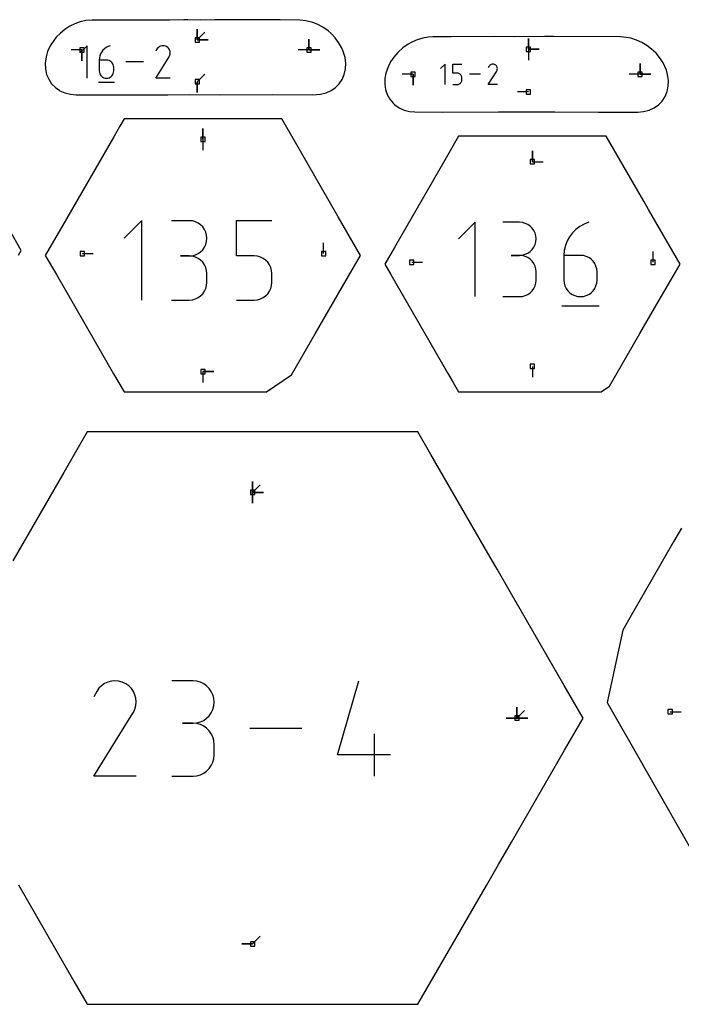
# Model space of a CAD drawing. Extents: x 0 to 600, y 0 to 900.
# Tile 20 of 55: x 293 to 380, y 375 to 505. Entities that reach past the tile are written whole.
import ezdxf

# ---------------------------------------------------------------- set-up
doc = ezdxf.new("R2010")
doc.units = 0

msp = doc.modelspace()

# ---------------------------------------------------------------- linework, layer by layer
at = {"layer": 'annotation', "color": 1}
for p, q in [((316.110423, 501.900451), (316.110423, 503.329201)), ((316.110423, 501.900451), (316.110423, 503.329201)), ((316.110423, 503.329201), (316.110423, 501.900451)), ((316.110423, 501.900451), (316.110423, 503.329201)), ((316.110423, 503.329201), (316.110423, 501.900451)), ((316.110423, 501.900451), (317.120702, 502.91073)), ((316.110423, 501.900451), (317.539173, 501.900451)), ((316.110423, 501.900451), (317.539173, 501.900451)), ((317.539173, 501.900451), (316.110423, 501.900451)), ((330.815112, 500.56728), (330.815112, 501.99603)), ((330.815112, 500.56728), (330.815112, 501.99603)), ((330.815112, 501.99603), (330.815112, 500.56728)), ((330.815112, 500.56728), (330.815112, 501.99603)), ((330.815112, 501.99603), (330.815112, 500.56728)), ((359.719462, 500.659098), (359.719462, 502.087848)), ((359.719462, 500.659098), (359.719462, 502.087848)), ((359.719462, 502.087848), (359.719462, 500.659098)), ((359.719462, 500.659098), (359.719462, 502.087848)), ((359.719462, 502.087848), (359.719462, 500.659098)), ((300.921467, 500.56728), (299.492717, 500.56728)), ((301.601246, 501.134581), (300.651117, 500.184185)), ((300.921467, 500.56728), (300.921467, 499.13853)), ((300.921467, 500.56728), (300.921467, 499.13853)), ((300.921467, 499.13853), (300.921467, 500.56728)), ((301.601246, 496.860745), (301.601246, 501.134581)), ((303.883497, 500.725971), (303.686483, 500.528121)), ((304.108028, 500.895292), (303.883497, 500.725971)), ((304.357514, 501.032642), (304.108028, 500.895292)), ((304.629395, 501.134581), (304.357514, 501.032642)), ((304.629395, 501.134581), (304.629395, 501.134581)), ((310.771781, 500.659348), (310.647153, 500.420275)), ((310.870685, 500.799594), (310.771781, 500.659348)), ((310.989346, 500.916667), (310.870685, 500.799594)), ((311.124157, 501.009629), (310.989346, 500.916667)), ((311.271509, 501.077543), (311.124157, 501.009629)), ((311.427793, 501.119472), (311.271509, 501.077543)), ((311.589399, 501.134477), (311.427793, 501.119472)), ((311.75272, 501.121621), (311.589399, 501.134477)), ((311.914145, 501.079967), (311.75272, 501.121621)), ((312.070067, 501.008577), (311.914145, 501.079967)), ((312.209522, 500.90955), (312.070067, 501.008577)), ((312.070067, 501.008577), (312.070067, 501.008577)), ((312.326122, 500.790719), (312.209522, 500.90955)), ((312.41883, 500.655725), (312.326122, 500.790719)), ((312.486608, 500.50821), (312.41883, 500.655725)), ((330.815112, 500.56728), (329.386362, 500.56728)), ((330.815112, 500.56728), (332.243862, 500.56728)), ((330.815112, 500.56728), (332.243862, 500.56728)), ((332.243862, 500.56728), (330.815112, 500.56728)), ((359.719462, 500.659098), (361.148212, 500.659098)), ((359.719462, 500.659098), (361.148212, 500.659098)), ((361.148212, 500.659098), (359.719462, 500.659098)), ((359.719462, 500.659098), (359.719462, 499.230348)), ((303.224815, 499.520253), (303.2038, 499.231376)), ((303.286151, 499.797808), (303.224815, 499.520253)), ((303.385249, 500.060598), (303.286151, 499.797808)), ((303.519547, 500.305183), (303.385249, 500.060598)), ((303.686483, 500.528121), (303.519547, 500.305183)), ((310.644472, 496.860711), (312.398391, 499.684294)), ((312.398391, 499.684294), (312.400487, 499.686888)), ((312.398391, 499.684294), (312.398391, 499.684294)), ((312.400487, 499.686888), (312.402498, 499.689505)), ((312.402498, 499.689505), (312.404436, 499.692166)), ((312.404436, 499.692166), (312.406314, 499.694893)), ((312.406314, 499.694893), (312.408146, 499.697708)), ((312.408146, 499.697708), (312.409945, 499.700633)), ((312.409945, 499.700633), (312.411724, 499.703691)), ((312.411724, 499.703691), (312.413497, 499.706903)), ((312.413497, 499.706903), (312.415276, 499.710292)), ((312.415276, 499.710292), (312.487695, 499.865781)), ((312.415276, 499.710292), (312.415276, 499.710292)), ((312.52842, 500.351816), (312.486608, 500.50821)), ((312.487695, 499.865781), (312.530001, 500.02696)), ((312.54323, 500.190185), (312.52842, 500.351816)), ((312.530001, 500.02696), (312.54323, 500.190185)), ((303.2038, 499.231376), (303.2038, 497.810874)), ((304.152856, 499.231376), (303.2038, 499.231376)), ((304.323546, 499.216143), (304.152856, 499.231376)), ((304.48416, 499.172212), (304.323546, 499.216143)), ((304.632025, 499.10223), (304.48416, 499.172212)), ((304.764471, 499.008849), (304.632025, 499.10223)), ((304.878826, 498.894716), (304.764471, 499.008849)), ((304.97242, 498.762481), (304.878826, 498.894716)), ((305.042579, 498.614794), (304.97242, 498.762481)), ((305.086634, 498.454304), (305.042579, 498.614794)), ((305.101913, 498.28366), (305.086634, 498.454304)), ((305.101913, 497.810874), (305.101913, 498.28366)), ((305.101913, 498.28366), (305.101913, 498.28366)), ((309.041863, 498.997663), (306.705003, 498.997663)), ((348.739132, 498.712309), (348.140956, 498.113964)), ((348.739132, 496.021612), (348.739132, 498.712309)), ((349.748059, 497.5141), (349.748059, 498.712309)), ((349.748059, 498.712309), (350.943062, 498.712309)), ((354.512666, 498.413114), (354.434203, 498.2626)), ((354.574933, 498.50141), (354.512666, 498.413114)), ((354.649639, 498.575116), (354.574933, 498.50141)), ((354.734513, 498.633643), (354.649639, 498.575116)), ((354.827282, 498.6764), (354.734513, 498.633643)), ((354.925674, 498.702796), (354.827282, 498.6764)), ((355.027417, 498.712243), (354.925674, 498.702796)), ((355.130239, 498.70415), (355.027417, 498.712243)), ((355.231869, 498.677925), (355.130239, 498.70415)), ((355.330033, 498.63298), (355.231869, 498.677925)), ((355.417831, 498.570635), (355.330033, 498.63298)), ((355.330033, 498.63298), (355.330033, 498.63298)), ((355.491239, 498.495822), (355.417831, 498.570635)), ((355.549605, 498.410833), (355.491239, 498.495822)), ((355.592277, 498.317962), (355.549605, 498.410833)), ((355.618601, 498.2195), (355.592277, 498.317962)), ((355.592961, 497.913505), (355.619596, 498.014979)), ((355.627925, 498.117742), (355.618601, 498.2195)), ((355.619596, 498.014979), (355.627925, 498.117742)), ((374.422399, 497.36696), (374.422399, 498.79571)), ((374.422399, 497.36696), (374.422399, 498.79571)), ((374.422399, 498.79571), (374.422399, 497.36696)), ((374.422399, 497.36696), (374.422399, 498.79571)), ((374.422399, 498.79571), (374.422399, 497.36696)), ((303.2038, 497.810874), (303.2038, 497.810874)), ((303.2038, 497.810874), (303.219123, 497.640147)), ((303.219123, 497.640147), (303.263288, 497.479435)), ((303.263288, 497.479435), (303.333591, 497.331427)), ((303.333591, 497.331427), (303.427327, 497.198812)), ((303.427327, 497.198812), (303.541793, 497.084279)), ((303.541793, 497.084279), (303.674283, 496.990516)), ((303.674283, 496.990516), (303.822093, 496.920214)), ((303.822093, 496.920214), (303.982519, 496.876061)), ((303.982519, 496.876061), (304.152856, 496.860745)), ((304.152856, 496.860745), (304.323546, 496.876061)), ((304.152856, 496.860745), (304.152856, 496.860745)), ((304.323546, 496.876061), (304.48416, 496.920214)), ((304.48416, 496.920214), (304.632025, 496.990516)), ((304.632025, 496.990516), (304.764471, 497.084279)), ((304.764471, 497.084279), (304.878826, 497.198812)), ((304.878826, 497.198812), (304.97242, 497.331427)), ((304.97242, 497.331427), (305.042579, 497.479435)), ((305.042579, 497.479435), (305.086634, 497.640147)), ((305.086634, 497.640147), (305.101913, 497.810874)), ((312.542585, 496.860711), (310.644472, 496.860711)), ((316.110424, 496.376918), (317.120702, 497.387197)), ((344.528754, 497.36696), (343.100004, 497.36696)), ((344.528754, 497.36696), (344.528754, 495.93821)), ((344.528754, 497.36696), (344.528754, 495.93821)), ((344.528754, 495.93821), (344.528754, 497.36696)), ((350.345561, 497.5141), (349.748059, 497.5141)), ((350.452845, 497.50451), (350.345561, 497.5141)), ((350.553869, 497.476852), (350.452845, 497.50451)), ((350.646933, 497.432793), (350.553869, 497.476852)), ((350.73034, 497.374002), (350.646933, 497.432793)), ((350.802391, 497.302147), (350.73034, 497.374002)), ((350.861387, 497.218896), (350.802391, 497.302147)), ((350.90563, 497.125916), (350.861387, 497.218896)), ((350.933421, 497.024875), (350.90563, 497.125916)), ((350.943062, 496.917442), (350.933421, 497.024875)), ((350.943062, 496.619788), (350.943062, 496.917442)), ((350.943062, 496.917442), (350.943062, 496.917442)), ((353.423554, 497.36696), (351.952327, 497.36696)), ((354.432515, 496.02159), (355.536737, 497.799245)), ((355.536737, 497.799245), (355.538057, 497.800879)), ((355.536737, 497.799245), (355.536737, 497.799245)), ((355.538057, 497.800879), (355.539323, 497.802526)), ((355.539323, 497.802526), (355.540543, 497.804201)), ((355.540543, 497.804201), (355.541726, 497.805918)), ((355.541726, 497.805918), (355.542879, 497.80769)), ((355.542879, 497.80769), (355.544012, 497.809532)), ((355.544012, 497.809532), (355.545132, 497.811457)), ((355.545132, 497.811457), (355.546248, 497.81348)), ((355.546248, 497.81348), (355.547368, 497.815613)), ((355.547368, 497.815613), (355.592961, 497.913505)), ((355.547368, 497.815613), (355.547368, 497.815613)), ((374.422399, 497.36696), (372.993649, 497.36696)), ((374.422399, 497.36696), (375.851149, 497.36696)), ((374.422399, 497.36696), (375.851149, 497.36696)), ((375.851149, 497.36696), (374.422399, 497.36696)), ((303.084933, 496.326516), (305.221851, 496.326516)), ((316.110424, 496.376918), (316.110423, 494.948168)), ((316.110424, 496.376918), (316.110423, 494.948168)), ((316.110423, 494.948168), (316.110424, 496.376918)), ((349.748059, 496.021612), (350.345561, 496.021612)), ((350.345561, 496.021612), (350.452801, 496.031254)), ((350.345561, 496.021612), (350.345561, 496.021612)), ((350.452801, 496.031254), (350.553801, 496.059052)), ((350.553801, 496.059052), (350.646858, 496.103312)), ((350.646858, 496.103312), (350.730271, 496.162343)), ((350.730271, 496.162343), (350.802335, 496.23445)), ((350.802335, 496.23445), (350.861349, 496.317941)), ((350.861349, 496.317941), (350.90561, 496.411123)), ((350.90561, 496.411123), (350.933416, 496.512303)), ((350.933416, 496.512303), (350.943062, 496.619788)), ((355.627518, 496.02159), (354.432515, 496.02159)), ((359.719362, 495.049529), (358.290612, 495.049529)), ((316.852524, 488.816056), (316.852524, 490.244806)), ((316.852524, 488.816056), (316.852524, 490.244806)), ((316.852524, 490.244806), (316.852524, 488.816056)), ((316.852524, 488.816056), (316.852524, 487.387306)), ((360.238191, 485.84751), (360.238191, 487.27626)), ((360.238191, 485.84751), (360.238191, 487.27626)), ((360.238191, 487.27626), (360.238191, 485.84751)), ((360.238191, 485.84751), (361.666941, 485.84751)), ((308.792736, 478.100767), (306.465929, 475.773304)), ((308.792736, 467.634401), (308.792736, 478.100767)), ((315.041477, 478.088625), (312.717295, 478.088625)), ((315.459487, 478.051105), (315.041477, 478.088625)), ((315.852819, 477.942979), (315.459487, 478.051105)), ((316.214933, 477.770896), (315.852819, 477.942979)), ((316.539285, 477.541508), (316.214933, 477.770896)), ((316.819334, 477.261463), (316.539285, 477.541508)), ((317.048538, 476.937412), (316.819334, 477.261463)), ((321.290546, 473.439933), (321.290546, 478.100767)), ((321.290546, 478.100767), (325.93891, 478.100767)), ((352.690135, 477.883465), (350.511061, 475.703776)), ((352.690135, 468.081628), (352.690135, 477.883465)), ((358.542131, 477.872093), (356.365516, 477.872093)), ((358.9336, 477.836955), (358.542131, 477.872093)), ((359.301959, 477.735694), (358.9336, 477.836955)), ((359.641081, 477.574538), (359.301959, 477.735694)), ((359.94484, 477.359713), (359.641081, 477.574538)), ((360.207108, 477.097449), (359.94484, 477.359713)), ((366.468237, 477.334666), (365.953286, 476.946337)), ((367.040421, 477.649673), (366.468237, 477.334666)), ((367.663967, 477.883465), (367.040421, 477.649673)), ((367.663967, 477.883465), (367.663967, 477.883465)), ((317.220355, 476.576006), (317.048538, 476.937412)), ((317.328243, 476.183893), (317.220355, 476.576006)), ((317.365659, 475.767725), (317.328243, 476.183893)), ((360.42176, 476.793973), (360.207108, 477.097449)), ((360.582667, 476.455513), (360.42176, 476.793973)), ((360.683705, 476.088296), (360.582667, 476.455513)), ((360.718746, 475.698551), (360.683705, 476.088296)), ((365.118584, 475.981279), (364.810579, 475.420336)), ((365.501444, 476.492577), (365.118584, 475.981279)), ((365.953286, 476.946337), (365.501444, 476.492577)), ((317.048538, 474.593418), (317.220355, 474.955968)), ((317.220355, 474.955968), (317.328243, 475.349602)), ((317.328243, 475.349602), (317.365659, 475.767725)), ((317.365659, 475.767725), (317.365659, 475.767725)), ((332.749768, 473.754665), (332.749768, 475.183415)), ((360.42176, 474.598804), (360.582667, 474.938335)), ((360.582667, 474.938335), (360.683705, 475.306977)), ((360.683705, 475.306977), (360.718746, 475.698551)), ((360.718746, 475.698551), (360.718746, 475.698551)), ((364.583303, 474.81764), (364.44263, 474.181082)), ((364.810579, 475.420336), (364.583303, 474.81764)), ((300.95528, 473.754665), (302.38403, 473.754665)), ((315.041477, 473.440261), (313.877745, 473.440261)), ((313.877745, 473.440261), (315.041477, 473.440261)), ((315.041477, 473.440261), (315.459487, 473.47779)), ((315.459487, 473.402741), (315.041477, 473.440261)), ((315.041477, 473.440261), (315.041477, 473.440261)), ((315.459487, 473.47779), (315.852819, 473.585979)), ((315.852819, 473.294615), (315.459487, 473.402741)), ((315.852819, 473.585979), (316.214933, 473.758232)), ((316.214933, 473.758232), (316.539285, 473.987954)), ((316.539285, 473.987954), (316.819334, 474.268548)), ((316.819334, 474.268548), (317.048538, 474.593418)), ((323.614728, 473.439933), (321.290546, 473.439933)), ((324.032046, 473.402629), (323.614728, 473.439933)), ((324.425012, 473.295043), (324.032046, 473.402629)), ((358.542131, 473.518863), (357.452287, 473.518863)), ((357.452287, 473.518863), (358.542131, 473.518863)), ((358.542131, 473.518863), (358.9336, 473.554009)), ((358.9336, 473.483725), (358.542131, 473.518863)), ((358.542131, 473.518863), (358.542131, 473.518863)), ((358.9336, 473.554009), (359.301959, 473.655329)), ((359.301959, 473.382464), (358.9336, 473.483725)), ((359.301959, 473.655329), (359.641081, 473.816646)), ((359.641081, 473.221308), (359.301959, 473.382464)), ((359.641081, 473.816646), (359.94484, 474.031782)), ((359.94484, 474.031782), (360.207108, 474.29456)), ((360.207108, 474.29456), (360.42176, 474.598804)), ((364.44263, 474.181082), (364.394434, 473.518556)), ((364.394434, 473.518556), (364.394434, 470.260702)), ((366.571049, 473.518556), (364.394434, 473.518556)), ((366.962518, 473.48362), (366.571049, 473.518556)), ((367.330878, 473.382865), (366.962518, 473.48362)), ((367.67, 473.222366), (367.330878, 473.382865)), ((376.135435, 472.612923), (376.135435, 474.041673)), ((316.214933, 473.122533), (315.852819, 473.294615)), ((316.539285, 472.893144), (316.214933, 473.122533)), ((316.819334, 472.613099), (316.539285, 472.893144)), ((317.048538, 472.289049), (316.819334, 472.613099)), ((317.220355, 471.927642), (317.048538, 472.289049)), ((324.787017, 473.123663), (324.425012, 473.295043)), ((325.111456, 472.894977), (324.787017, 473.123663)), ((325.391721, 472.615472), (325.111456, 472.894977)), ((325.621206, 472.291638), (325.391721, 472.615472)), ((325.793304, 471.929961), (325.621206, 472.291638)), ((344.340947, 472.612923), (345.769697, 472.612923)), ((359.94484, 473.006484), (359.641081, 473.221308)), ((360.207108, 472.744219), (359.94484, 473.006484)), ((360.42176, 472.440743), (360.207108, 472.744219)), ((360.582667, 472.102283), (360.42176, 472.440743)), ((360.683705, 471.735067), (360.582667, 472.102283)), ((367.973758, 473.0082), (367.67, 473.222366)), ((368.236027, 472.746442), (367.973758, 473.0082)), ((368.450678, 472.443168), (368.236027, 472.746442)), ((368.611586, 472.104455), (368.450678, 472.443168)), ((368.712623, 471.736378), (368.611586, 472.104455)), ((317.328243, 471.535529), (317.220355, 471.927642)), ((317.365659, 471.119361), (317.328243, 471.535529)), ((317.365659, 469.955629), (317.365659, 471.119361)), ((317.365659, 471.119361), (317.365659, 471.119361)), ((325.901407, 471.53693), (325.793304, 471.929961)), ((325.93891, 471.119033), (325.901407, 471.53693)), ((325.93891, 469.961208), (325.93891, 471.119033)), ((325.93891, 471.119033), (325.93891, 471.119033)), ((360.718746, 471.345321), (360.683705, 471.735067)), ((360.718746, 470.255477), (360.718746, 471.345321)), ((360.718746, 471.345321), (360.718746, 471.345321)), ((368.747664, 471.345014), (368.712623, 471.736378)), ((368.747664, 470.260702), (368.747664, 471.345014)), ((368.747664, 471.345014), (368.747664, 471.345014)), ((317.220355, 469.147083), (317.328243, 469.539288)), ((317.328243, 469.539288), (317.365659, 469.955629)), ((325.793228, 469.149535), (325.901386, 469.543109)), ((325.901386, 469.543109), (325.93891, 469.961208)), ((360.42176, 469.159782), (360.582667, 469.498268)), ((360.582667, 469.498268), (360.683705, 469.86557)), ((360.683705, 469.86557), (360.718746, 470.255477)), ((364.394434, 470.260702), (364.394434, 470.260702)), ((364.394434, 470.260702), (364.429576, 469.869148)), ((364.429576, 469.869148), (364.530867, 469.500563)), ((364.530867, 469.500563), (364.692103, 469.161114)), ((368.450678, 469.161114), (368.611586, 469.500563)), ((368.611586, 469.500563), (368.712623, 469.869148)), ((368.712623, 469.869148), (368.747664, 470.260702)), ((316.214933, 467.952312), (316.539285, 468.18163)), ((316.539285, 468.18163), (316.819334, 468.461621)), ((316.819334, 468.461621), (317.048538, 468.78565)), ((317.048538, 468.78565), (317.220355, 469.147083)), ((324.786725, 467.952202), (325.111186, 468.18182)), ((325.111186, 468.18182), (325.391505, 468.462305)), ((325.391505, 468.462305), (325.62106, 468.787072)), ((325.62106, 468.787072), (325.793228, 469.149535)), ((358.9336, 468.117053), (359.301959, 468.218264)), ((359.301959, 468.218264), (359.641081, 468.379354)), ((359.641081, 468.379354), (359.94484, 468.594113)), ((359.94484, 468.594113), (360.207108, 468.856326)), ((360.207108, 468.856326), (360.42176, 469.159782)), ((364.692103, 469.161114), (364.907083, 468.856968)), ((364.907083, 468.856968), (365.169605, 468.594291)), ((365.169605, 468.594291), (365.473464, 468.379252)), ((365.473464, 468.379252), (365.81246, 468.218017)), ((365.81246, 468.218017), (366.180389, 468.116753)), ((366.962518, 468.116753), (367.330878, 468.218017)), ((367.330878, 468.218017), (367.67, 468.379252)), ((367.67, 468.379252), (367.973758, 468.594291)), ((367.973758, 468.594291), (368.236027, 468.856968)), ((368.236027, 468.856968), (368.450678, 469.161114)), ((312.717295, 467.634729), (315.041477, 467.634729)), ((315.041477, 467.634729), (315.459487, 467.672227)), ((315.041477, 467.634729), (315.041477, 467.634729)), ((315.459487, 467.672227), (315.852819, 467.780299)), ((315.852819, 467.780299), (316.214933, 467.952312)), ((321.290546, 467.634401), (323.614728, 467.634401)), ((323.614728, 467.634401), (324.031874, 467.671907)), ((323.614728, 467.634401), (323.614728, 467.634401)), ((324.031874, 467.671907), (324.424747, 467.780036)), ((324.424747, 467.780036), (324.786725, 467.952202)), ((356.365516, 468.081936), (358.542131, 468.081936)), ((358.542131, 468.081936), (358.9336, 468.117053)), ((358.542131, 468.081936), (358.542131, 468.081936)), ((364.121819, 466.856399), (369.022737, 466.856399)), ((366.180389, 468.116753), (366.571049, 468.081628)), ((366.571049, 468.081628), (366.962518, 468.116753)), ((366.571049, 468.081628), (366.571049, 468.081628)), ((316.852524, 458.217033), (318.281274, 458.217033)), ((316.852524, 458.217033), (318.281274, 458.217033)), ((318.281274, 458.217033), (316.852524, 458.217033)), ((316.852524, 458.217033), (316.852524, 456.788283)), ((360.238191, 458.902077), (360.238191, 457.473327)), ((323.385169, 442.305966), (323.385169, 443.734716)), ((323.385169, 442.305966), (323.385169, 443.734716)), ((323.385169, 443.734716), (323.385169, 442.305966)), ((323.385169, 442.305966), (323.385169, 443.734716)), ((323.385169, 443.734716), (323.385169, 442.305966)), ((323.385169, 442.305966), (323.385169, 443.734716)), ((323.385169, 443.734716), (323.385169, 442.305966)), ((323.385169, 442.305966), (324.395448, 443.316245)), ((323.385169, 442.305966), (324.813919, 442.305966)), ((323.385169, 442.305966), (324.813919, 442.305966)), ((324.813919, 442.305966), (323.385169, 442.305966)), ((323.385169, 442.305966), (323.385169, 440.877217)), ((323.385169, 442.305966), (324.813919, 442.305966)), ((324.813919, 442.305966), (323.385169, 442.305966)), ((323.385169, 442.305966), (323.385169, 440.877217)), ((323.385169, 440.877217), (323.385169, 442.305966)), ((303.160898, 416.497111), (302.870804, 416.085753)), ((303.508945, 416.840499), (303.160898, 416.497111)), ((303.904361, 417.113167), (303.508945, 416.840499)), ((304.33656, 417.312367), (303.904361, 417.113167)), ((304.794957, 417.435347), (304.33656, 417.312367)), ((305.268967, 417.479358), (304.794957, 417.435347)), ((305.748004, 417.441651), (305.268967, 417.479358)), ((306.221483, 417.319475), (305.748004, 417.441651)), ((306.678819, 417.110081), (306.221483, 417.319475)), ((307.087857, 416.819625), (306.678819, 417.110081)), ((306.678819, 417.110081), (306.678819, 417.110081)), ((307.429857, 416.471079), (307.087857, 416.819625)), ((307.701778, 416.075126), (307.429857, 416.471079)), ((315.550262, 417.465121), (312.766575, 417.465121)), ((316.050915, 417.420183), (315.550262, 417.465121)), ((316.522012, 417.290679), (316.050915, 417.420183)), ((316.955718, 417.084575), (316.522012, 417.290679)), ((317.344197, 416.809835), (316.955718, 417.084575)), ((317.679613, 416.474424), (317.344197, 416.809835)), ((317.954132, 416.086306), (317.679613, 416.474424)), ((334.589944, 407.730863), (337.369701, 417.479664)), ((302.870804, 416.085753), (302.505253, 415.384525)), ((307.90058, 415.642448), (307.701778, 416.075126)), ((308.02322, 415.183727), (307.90058, 415.642448)), ((308.066659, 414.709647), (308.02322, 415.183727)), ((318.159918, 415.653447), (317.954132, 416.086306)), ((318.289136, 415.183812), (318.159918, 415.653447)), ((318.33395, 414.685364), (318.289136, 415.183812)), ((307.691355, 413.302066), (307.903767, 413.758134)), ((307.903767, 413.758134), (308.027855, 414.230888)), ((308.027855, 414.230888), (308.066659, 414.709647)), ((317.954132, 413.27889), (318.159918, 413.713118)), ((318.159918, 413.713118), (318.289136, 414.184576)), ((318.289136, 414.184576), (318.33395, 414.685364)), ((318.33395, 414.685364), (318.33395, 414.685364)), ((358.202891, 412.572051), (358.202891, 414.000801)), ((358.202891, 412.572051), (358.202891, 414.000801)), ((358.202891, 414.000801), (358.202891, 412.572051)), ((358.202891, 412.572051), (358.202891, 414.000801)), ((358.202891, 414.000801), (358.202891, 412.572051)), ((358.202891, 412.572051), (358.202891, 414.000801)), ((358.202891, 414.000801), (358.202891, 412.572051)), ((302.497392, 404.943929), (307.641828, 413.225811)), ((307.641828, 413.225811), (307.647978, 413.233421)), ((307.641828, 413.225811), (307.641828, 413.225811)), ((307.647978, 413.233421), (307.653876, 413.241096)), ((307.653876, 413.241096), (307.65956, 413.2489)), ((307.65956, 413.2489), (307.665069, 413.256898)), ((307.665069, 413.256898), (307.670443, 413.265155)), ((307.670443, 413.265155), (307.675719, 413.273736)), ((307.675719, 413.273736), (307.680938, 413.282705)), ((307.680938, 413.282705), (307.686136, 413.292127)), ((307.686136, 413.292127), (307.691355, 413.302066)), ((307.691355, 413.302066), (307.691355, 413.302066)), ((316.955718, 412.278582), (317.344197, 412.553722)), ((317.344197, 412.553722), (317.679613, 412.889791)), ((317.679613, 412.889791), (317.954132, 413.27889)), ((358.202891, 412.572051), (356.774141, 412.572051)), ((358.202891, 412.572051), (356.774141, 412.572051)), ((356.774141, 412.572051), (358.202891, 412.572051)), ((358.202891, 412.572051), (359.21317, 413.582329)), ((358.202891, 412.572051), (359.631641, 412.572051)), ((358.202891, 412.572051), (359.631641, 412.572051)), ((359.631641, 412.572051), (358.202891, 412.572051)), ((358.202891, 412.572051), (359.631641, 412.572051)), ((359.631641, 412.572051), (358.202891, 412.572051)), ((378.382714, 413.414961), (379.811464, 413.414961)), ((315.550262, 411.897746), (314.156454, 411.897746)), ((314.156454, 411.897746), (315.550262, 411.897746)), ((315.550262, 411.897746), (316.050915, 411.942695)), ((316.050915, 411.852808), (315.550262, 411.897746)), ((315.550262, 411.897746), (315.550262, 411.897746)), ((316.050915, 411.942695), (316.522012, 412.072273)), ((316.522012, 411.723305), (316.050915, 411.852808)), ((316.522012, 412.072273), (316.955718, 412.278582)), ((316.955718, 411.517201), (316.522012, 411.723305)), ((317.344197, 411.242461), (316.955718, 411.517201)), ((317.679613, 410.907049), (317.344197, 411.242461)), ((329.890261, 411.211847), (323.035991, 411.211847)), ((317.954132, 410.518932), (317.679613, 410.907049)), ((318.159918, 410.086073), (317.954132, 410.518932)), ((318.289136, 409.616437), (318.159918, 410.086073)), ((339.463952, 404.944031), (339.463952, 410.511405)), ((318.33395, 409.117989), (318.289136, 409.616437)), ((318.33395, 407.72418), (318.33395, 409.117989)), ((318.33395, 409.117989), (318.33395, 409.117989)), ((318.159918, 406.75578), (318.289136, 407.225526)), ((318.289136, 407.225526), (318.33395, 407.72418)), ((341.550342, 407.730863), (334.589944, 407.730863)), ((317.344197, 405.59945), (317.679613, 405.934797)), ((317.679613, 405.934797), (317.954132, 406.322889)), ((317.954132, 406.322889), (318.159918, 406.75578)), ((308.064766, 404.943929), (302.497392, 404.943929)), ((312.766575, 404.944424), (315.550262, 404.944424)), ((315.550262, 404.944424), (316.050915, 404.989336)), ((315.550262, 404.944424), (315.550262, 404.944424)), ((316.050915, 404.989336), (316.522012, 405.118774)), ((316.522012, 405.118774), (316.955718, 405.324794)), ((316.955718, 405.324794), (317.344197, 405.59945)), ((323.385169, 382.838131), (324.395448, 383.84841)), ((323.385169, 382.838131), (321.956419, 382.838131)), ((323.385169, 382.838131), (321.956419, 382.838131)), ((321.956419, 382.838131), (323.385169, 382.838131))]:
    msp.add_line(p, q, dxfattribs=at)
at = {"layer": 'boundary', "color": 5}
for p, q in [((302.264041, 504.504603), (301.453533, 504.439896)), ((312.496372, 504.516421), (302.264041, 504.504603)), ((314.323685, 504.532872), (312.496372, 504.516421)), ((314.879494, 504.521648), (314.323685, 504.532872)), ((316.496159, 504.511836), (314.879494, 504.521648)), ((318.356091, 504.524362), (316.496159, 504.511836)), ((320.047494, 504.557786), (318.356091, 504.524362)), ((326.333908, 504.531134), (320.047494, 504.557786)), ((327.036731, 504.52079), (326.333908, 504.531134)), ((329.652397, 504.495588), (327.036731, 504.52079)), ((330.385554, 504.421379), (329.652397, 504.495588)), ((298.67315, 503.271725), (298.078654, 502.785701)), ((299.315861, 503.686538), (298.67315, 503.271725)), ((299.996185, 504.022947), (299.315861, 503.686538)), ((300.702846, 504.274331), (299.996185, 504.022947)), ((301.453533, 504.439896), (300.702846, 504.274331)), ((331.338129, 504.168883), (330.385554, 504.421379)), ((331.888045, 503.966413), (331.338129, 504.168883)), ((332.644365, 503.567218), (331.888045, 503.966413)), ((333.349378, 503.068762), (332.644365, 503.567218)), ((297.542652, 502.236403), (297.198871, 501.823713)), ((298.078654, 502.785701), (297.542652, 502.236403)), ((333.730662, 502.720943), (333.349378, 503.068762)), ((334.256985, 502.163141), (333.730662, 502.720943)), ((334.712972, 501.552025), (334.256985, 502.163141)), ((345.081645, 501.902793), (344.37532, 501.595512)), ((345.804479, 502.12205), (345.081645, 501.902793)), ((346.535667, 502.249244), (345.804479, 502.12205)), ((347.120209, 502.289778), (346.535667, 502.249244)), ((349.53567, 502.292568), (347.120209, 502.289778)), ((355.277399, 502.333837), (349.53567, 502.292568)), ((357.820256, 502.318403), (355.277399, 502.333837)), ((361.844082, 502.343231), (357.820256, 502.318403)), ((363.074131, 502.333484), (361.844082, 502.343231)), ((371.837552, 502.287527), (363.074131, 502.333484)), ((372.647682, 502.229423), (371.837552, 502.287527)), ((373.215011, 502.107013), (372.647682, 502.229423)), ((373.937785, 501.878799), (373.215011, 502.107013)), ((374.642534, 501.562374), (373.937785, 501.878799)), ((296.744301, 501.109347), (296.399728, 500.357269)), ((297.198871, 501.823713), (296.744301, 501.109347)), ((335.089249, 500.897554), (334.712972, 501.552025)), ((335.330907, 500.363003), (335.089249, 500.897554)), ((343.170544, 500.836266), (342.507853, 500.239857)), ((343.901484, 501.345054), (343.170544, 500.836266)), ((344.37532, 501.595512), (343.901484, 501.345054)), ((375.314678, 501.164837), (374.642534, 501.562374)), ((375.943145, 500.693115), (375.314678, 501.164837)), ((376.517175, 500.154899), (375.943145, 500.693115)), ((296.212789, 499.686442), (296.088, 498.822329)), ((296.399728, 500.357269), (296.212789, 499.686442)), ((335.563795, 499.588841), (335.330907, 500.363003)), ((335.656597, 498.818926), (335.563795, 499.588841)), ((341.984365, 499.628661), (341.566156, 498.997156)), ((342.507853, 500.239857), (341.984365, 499.628661)), ((377.130346, 499.400663), (376.517175, 500.154899)), ((377.475657, 498.863312), (377.130346, 499.400663)), ((296.088, 498.822329), (296.115294, 498.0685)), ((296.115294, 498.0685), (296.268765, 497.353269)), ((335.465481, 497.356436), (335.623325, 498.068748)), ((335.623325, 498.068748), (335.656597, 498.818926)), ((341.230861, 498.328452), (340.948525, 497.5283)), ((341.566156, 498.997156), (341.230861, 498.328452)), ((377.880815, 497.922937), (377.475657, 498.863312)), ((296.268765, 497.353269), (296.542295, 496.705792)), ((296.542295, 496.705792), (296.927929, 496.125837)), ((334.79678, 496.113977), (335.18752, 496.699468)), ((335.18752, 496.699468), (335.465481, 497.356436)), ((340.825901, 496.830739), (340.804085, 496.067918)), ((340.948525, 497.5283), (340.825901, 496.830739)), ((378.050812, 497.347105), (377.880815, 497.922937)), ((378.159105, 496.570549), (378.050812, 497.347105)), ((296.927929, 496.125837), (297.421743, 495.62012)), ((297.421743, 495.62012), (297.855245, 495.317042)), ((333.719988, 495.212142), (334.303412, 495.614197)), ((334.303412, 495.614197), (334.79678, 496.113977)), ((340.804085, 496.067918), (340.90187, 495.373538)), ((340.90187, 495.373538), (341.115127, 494.713108)), ((377.992926, 495.094863), (378.13947, 495.813444)), ((378.13947, 495.813444), (378.159105, 496.570549)), ((297.855245, 495.317042), (298.01377, 495.20863)), ((298.01377, 495.20863), (298.676581, 494.916552)), ((298.676581, 494.916552), (299.400002, 494.739519)), ((299.400002, 494.739519), (300.168596, 494.681614)), ((300.168596, 494.681614), (309.559571, 494.674183)), ((309.559571, 494.674183), (312.209578, 494.676799)), ((312.209578, 494.676799), (315.087059, 494.712369)), ((315.087059, 494.712369), (319.049783, 494.676795)), ((319.049783, 494.676795), (326.066686, 494.710495)), ((326.066686, 494.710495), (331.279863, 494.674846)), ((331.279863, 494.674846), (332.343327, 494.736682)), ((332.343327, 494.736682), (333.061191, 494.917373)), ((333.061191, 494.917373), (333.719988, 495.212142)), ((341.115127, 494.713108), (341.44455, 494.103461)), ((341.44455, 494.103461), (341.888085, 493.561912)), ((377.338943, 493.842444), (377.723676, 494.432442)), ((377.723676, 494.432442), (377.992926, 495.094863)), ((341.888085, 493.561912), (342.106929, 493.340612)), ((342.106929, 493.340612), (342.689215, 492.935639)), ((342.689215, 492.935639), (343.349141, 492.638697)), ((375.604395, 492.63873), (376.265652, 492.934766)), ((376.265652, 492.934766), (376.848745, 493.339193)), ((376.848745, 493.339193), (377.338943, 493.842444)), ((292.913, 474.154091), (282.522416, 492.151149)), ((306.470252, 491.499126), (305.924458, 490.553562)), ((307.543795, 491.499132), (306.470252, 491.499126)), ((313.745532, 491.499148), (307.543795, 491.499132)), ((325.109751, 491.499163), (313.745532, 491.499148)), ((327.23474, 491.499183), (325.109751, 491.499163)), ((329.69365, 487.240233), (327.23474, 491.499183)), ((343.349141, 492.638697), (344.070372, 492.456614)), ((344.070372, 492.456614), (344.745332, 492.40148)), ((344.745332, 492.40148), (348.456581, 492.39069)), ((348.456581, 492.39069), (355.77323, 492.404152)), ((355.77323, 492.404152), (359.754446, 492.404155)), ((359.754446, 492.404155), (360.524418, 492.404155)), ((360.524418, 492.404155), (362.490274, 492.404153)), ((362.490274, 492.404153), (363.180914, 492.404153)), ((363.180914, 492.404153), (368.95113, 492.395656)), ((368.95113, 492.395656), (374.11082, 492.396294)), ((374.11082, 492.396294), (374.881313, 492.45788)), ((374.881313, 492.45788), (375.604395, 492.63873)), ((305.924458, 490.553562), (305.0975, 489.121372)), ((305.0975, 489.121372), (298.397089, 477.515844)), ((350.515123, 489.215637), (348.701622, 486.074562)), ((351.409569, 489.215636), (350.515123, 489.215637)), ((366.379203, 489.215656), (351.409569, 489.215636)), ((369.961207, 489.21569), (366.379203, 489.215656)), ((374.106087, 482.036559), (369.961207, 489.21569)), ((332.47286, 482.426458), (329.69365, 487.240233)), ((348.701622, 486.074562), (342.06126, 474.573045)), ((334.677095, 478.608654), (332.47286, 482.426458)), ((374.903099, 480.656083), (374.106087, 482.036559)), ((375.535221, 479.561227), (374.903099, 480.656083)), ((337.617048, 473.516537), (334.677095, 478.608654)), ((379.684334, 472.374798), (375.535221, 479.561227)), ((298.397089, 477.515844), (296.088, 473.516574)), ((292.5532, 473.5309), (292.913, 474.154091)), ((296.088, 473.516574), (297.551098, 470.982363)), ((335.241825, 469.403802), (337.617048, 473.516537)), ((342.06126, 474.573045), (340.792048, 472.374807)), ((340.792048, 472.374807), (341.596254, 470.981854)), ((376.332216, 466.570555), (379.684334, 472.374798)), ((297.551098, 470.982363), (303.677029, 460.371995)), ((341.596254, 470.981854), (349.052712, 458.066957)), ((331.642288, 463.169433), (335.241825, 469.403802)), ((374.392012, 463.210137), (376.332216, 466.570555)), ((328.530563, 457.778256), (331.642288, 463.169433)), ((370.39961, 456.293155), (374.392012, 463.210137)), ((303.677029, 460.371995), (305.08789, 457.928306)), ((305.08789, 457.928306), (306.47029, 455.533898)), ((325.228433, 455.533936), (328.530563, 457.778256)), ((349.052712, 458.066957), (349.791389, 456.787527)), ((349.791389, 456.787527), (350.515166, 455.533898)), ((306.47029, 455.533898), (311.44216, 455.534671)), ((311.44216, 455.534671), (322.501745, 455.534558)), ((322.501745, 455.534558), (325.228433, 455.533936)), ((350.515166, 455.533898), (353.118264, 455.534303)), ((353.118264, 455.534303), (368.360157, 455.534147)), ((368.360157, 455.534147), (369.282552, 455.533937)), ((369.282552, 455.533937), (370.39961, 456.293155)), ((301.624099, 450.263328), (298.548338, 444.935869)), ((306.457396, 450.263323), (301.624099, 450.263328)), ((320.853494, 450.263323), (306.457396, 450.263323)), ((324.239048, 450.263328), (320.853494, 450.263323)), ((327.679481, 450.263274), (324.239048, 450.263328)), ((341.740853, 450.263284), (327.679481, 450.263274)), ((345.146242, 450.263336), (341.740853, 450.263284)), ((346.856955, 447.300209), (345.146242, 450.263336)), ((353.870428, 435.152505), (346.856955, 447.300209)), ((298.548338, 444.935869), (291.819584, 433.281319)), ((379.887693, 437.594563), (378.885452, 435.8588)), ((378.885452, 435.8588), (373.249535, 426.097009)), ((355.590511, 432.173325), (353.870428, 435.152505)), ((357.301905, 429.209081), (355.590511, 432.173325)), ((364.431762, 416.859817), (357.301905, 429.209081)), ((373.249535, 426.097009), (372.135344, 424.167193)), ((372.135344, 424.167193), (370.082321, 414.632356)), ((366.907321, 412.572044), (364.431762, 416.859817)), ((370.082321, 414.632356), (374.603315, 406.724278)), ((364.462243, 408.33715), (366.907321, 412.572044)), ((357.475435, 396.235667), (364.462243, 408.33715)), ((374.603315, 406.724278), (374.882671, 406.235649)), ((374.882671, 406.235649), (375.694729, 404.815187)), ((375.694729, 404.815187), (381.023277, 395.494552)), ((355.772112, 393.285317), (357.475435, 396.235667)), ((354.177198, 390.522885), (355.772112, 393.285317)), ((292.545676, 390.605036), (299.86958, 377.919656)), ((347.267278, 378.554551), (354.177198, 390.522885)), ((299.86958, 377.919656), (301.624072, 374.880765)), ((345.146246, 374.880766), (347.267278, 378.554551)), ((301.624072, 374.880765), (306.460792, 374.880778)), ((306.460792, 374.880778), (318.703272, 374.880788)), ((318.703272, 374.880788), (323.721379, 374.88077)), ((323.721379, 374.88077), (328.312379, 374.880779)), ((328.312379, 374.880779), (340.430263, 374.880771)), ((340.430263, 374.880771), (345.146246, 374.880766))]:
    msp.add_line(p, q, dxfattribs=at)
at = {"layer": 'hole', "color": 5}
for p, q in [((316.396173, 502.186201), (315.824673, 502.186201)), ((315.824673, 502.186201), (315.824673, 501.614701)), ((316.396173, 501.614701), (316.396173, 502.186201)), ((301.207217, 500.85303), (300.635717, 500.85303)), ((300.635717, 500.85303), (300.635717, 500.28153)), ((301.207217, 500.28153), (301.207217, 500.85303)), ((315.824673, 501.614701), (316.396173, 501.614701)), ((331.100862, 500.85303), (330.529362, 500.85303)), ((330.529362, 500.85303), (330.529362, 500.28153)), ((331.100862, 500.28153), (331.100862, 500.85303)), ((360.005212, 500.944848), (359.433712, 500.944848)), ((359.433712, 500.944848), (359.433712, 500.373348)), ((360.005212, 500.373348), (360.005212, 500.944848)), ((300.635717, 500.28153), (301.207217, 500.28153)), ((330.529362, 500.28153), (331.100862, 500.28153)), ((359.433712, 500.373348), (360.005212, 500.373348)), ((344.814504, 497.65271), (344.243004, 497.65271)), ((344.243004, 497.65271), (344.243004, 497.08121)), ((344.243004, 497.08121), (344.814504, 497.08121)), ((344.814504, 497.08121), (344.814504, 497.65271)), ((374.708149, 497.65271), (374.136649, 497.65271)), ((374.136649, 497.65271), (374.136649, 497.08121)), ((374.136649, 497.08121), (374.708149, 497.08121)), ((374.708149, 497.08121), (374.708149, 497.65271)), ((316.396174, 496.662668), (315.824674, 496.662668)), ((315.824674, 496.662668), (315.824674, 496.091168)), ((315.824674, 496.091168), (316.396174, 496.091168)), ((316.396174, 496.091168), (316.396174, 496.662668)), ((360.005112, 495.335279), (359.433612, 495.335279)), ((359.433612, 495.335279), (359.433612, 494.763779)), ((359.433612, 494.763779), (360.005112, 494.763779)), ((360.005112, 494.763779), (360.005112, 495.335279)), ((317.138274, 489.101806), (316.566774, 489.101806)), ((316.566774, 489.101806), (316.566774, 488.530306)), ((317.138274, 488.530306), (317.138274, 489.101806)), ((316.566774, 488.530306), (317.138274, 488.530306)), ((360.523941, 486.13326), (359.952441, 486.13326)), ((359.952441, 486.13326), (359.952441, 485.56176)), ((359.952441, 485.56176), (360.523941, 485.56176)), ((360.523941, 485.56176), (360.523941, 486.13326)), ((301.24103, 474.040415), (300.66953, 474.040415)), ((300.66953, 474.040415), (300.66953, 473.468915)), ((300.66953, 473.468915), (301.24103, 473.468915)), ((301.24103, 473.468915), (301.24103, 474.040415)), ((333.035518, 474.040415), (332.464018, 474.040415)), ((332.464018, 474.040415), (332.464018, 473.468915)), ((332.464018, 473.468915), (333.035518, 473.468915)), ((333.035518, 473.468915), (333.035518, 474.040415)), ((344.626697, 472.898673), (344.055197, 472.898673)), ((344.055197, 472.898673), (344.055197, 472.327173)), ((344.055197, 472.327173), (344.626697, 472.327173)), ((344.626697, 472.327173), (344.626697, 472.898673)), ((376.421185, 472.898673), (375.849685, 472.898673)), ((375.849685, 472.898673), (375.849685, 472.327173)), ((375.849685, 472.327173), (376.421185, 472.327173)), ((376.421185, 472.327173), (376.421185, 472.898673)), ((360.523941, 459.187827), (359.952441, 459.187827)), ((359.952441, 459.187827), (359.952441, 458.616327)), ((360.523941, 458.616327), (360.523941, 459.187827)), ((317.138274, 458.502783), (316.566774, 458.502783)), ((316.566774, 458.502783), (316.566774, 457.931283)), ((316.566774, 457.931283), (317.138274, 457.931283)), ((317.138274, 457.931283), (317.138274, 458.502783)), ((359.952441, 458.616327), (360.523941, 458.616327)), ((323.670919, 442.591716), (323.099419, 442.591716)), ((323.099419, 442.591716), (323.099419, 442.020216)), ((323.670919, 442.020216), (323.670919, 442.591716)), ((323.099419, 442.020216), (323.670919, 442.020216)), ((378.668464, 413.700711), (378.096964, 413.700711)), ((378.096964, 413.700711), (378.096964, 413.129211)), ((378.668464, 413.129211), (378.668464, 413.700711)), ((358.488641, 412.857801), (357.917141, 412.857801)), ((357.917141, 412.857801), (357.917141, 412.286301)), ((358.488641, 412.286301), (358.488641, 412.857801)), ((378.096964, 413.129211), (378.668464, 413.129211)), ((357.917141, 412.286301), (358.488641, 412.286301)), ((323.670919, 383.123881), (323.099419, 383.123881)), ((323.099419, 383.123881), (323.099419, 382.552381)), ((323.099419, 382.552381), (323.670919, 382.552381)), ((323.670919, 382.552381), (323.670919, 383.123881))]:
    msp.add_line(p, q, dxfattribs=at)

doc.saveas('drawing.dxf')
